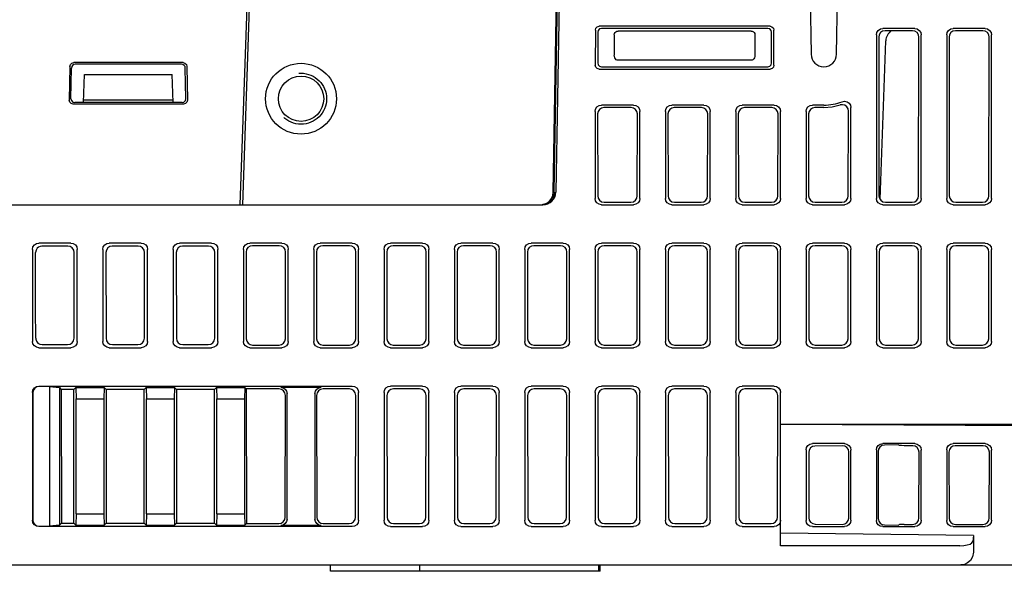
# Model space of a CAD drawing. Extents: x 63 to 816, y 33 to 569.
# Tile 21 of 24: x 639 to 716, y 478 to 522. Entities that reach past the tile are written whole.
import ezdxf

# ---------------------------------------------------------------- set-up
doc = ezdxf.new("R2010")
doc.units = 0
doc.header["$LTSCALE"] = 46.2
doc.linetypes.add('HIDDEN', pattern=[0.2, 0.1, -0.1])
doc.layers.add('ALL_FEATURES', color=7, linetype='CONTINUOUS')
doc.layers.add('DEFAULT_2', color=8, linetype='HIDDEN')

msp = doc.modelspace()

# ---------------------------------------------------------------- linework, layer by layer
at = {"layer": 'ALL_FEATURES', "color": 7, "linetype": 'CONTINUOUS'}
for p, q in [((655.865, 507.2), (656.927, 537.629)), ((656.065, 507.2), (657.127, 537.622)), ((680.349, 508.183), (680.724, 529.683)), ((680.432, 508.183), (680.755, 527.35)), ((700.425, 524), (700.513, 518.983)), ((702.512, 518.983), (702.6, 524)), ((680.808, 523), (680.549, 508.183)), ((683.645, 520.881), (683.641, 518.115)), ((683.825, 520.701), (683.825, 518.299)), ((697.306, 521.18), (683.944, 521.18)), ((697.127, 521), (684.123, 521)), ((695.825, 520.802), (685.425, 520.802)), ((697.425, 518.299), (697.425, 520.701)), ((697.609, 518.115), (697.605, 520.881)), ((708.627, 521), (706.123, 521)), ((708.447, 520.82), (706.303, 520.82)), ((714.127, 521), (711.623, 521)), ((713.947, 520.82), (711.803, 520.82)), ((685.125, 520.502), (685.125, 518.921)), ((696.125, 520.502), (696.125, 518.921)), ((705.625, 520.502), (705.625, 507.698)), ((705.806, 520.321), (705.825, 507.898)), ((705.926, 507.613), (706.36, 520.035)), ((708.925, 507.898), (708.944, 520.321)), ((709.125, 507.698), (709.125, 520.502)), ((711.125, 520.502), (711.125, 507.698)), ((711.306, 520.321), (711.325, 507.898)), ((714.425, 507.898), (714.444, 520.321)), ((714.625, 507.698), (714.625, 520.502)), ((651.404, 518.327), (642.846, 518.327)), ((695.832, 518.507), (685.418, 518.507)), ((642.548, 518.033), (642.505, 515.381)), ((642.63, 515.504), (642.672, 517.906)), ((651.278, 518.2), (642.972, 518.2)), ((651.62, 515.504), (651.578, 517.905)), ((651.702, 518.033), (651.745, 515.381)), ((683.94, 517.816), (697.31, 517.816)), ((684.124, 518), (697.126, 518)), ((643.618, 515.2), (643.695, 517.4)), ((643.695, 517.4), (650.555, 517.4)), ((650.632, 515.2), (650.555, 517.4)), ((651.321, 515.2), (642.929, 515.2)), ((650.625, 515.4), (643.625, 515.4)), ((651.446, 515.078), (642.804, 515.078)), ((683.625, 514.502), (683.625, 507.698)), ((686.627, 515), (684.123, 515)), ((686.438, 514.811), (684.312, 514.811)), ((687.125, 507.698), (687.125, 514.502)), ((689.125, 514.502), (689.125, 507.698)), ((692.127, 515), (689.623, 515)), ((691.938, 514.811), (689.812, 514.811)), ((692.625, 507.698), (692.625, 514.502)), ((694.625, 514.502), (694.625, 507.698)), ((697.627, 515), (695.123, 515)), ((697.438, 514.811), (695.312, 514.811)), ((698.125, 507.698), (698.125, 514.502)), ((700.125, 514.502), (700.125, 507.698)), ((701.512, 515), (700.623, 515)), ((701.512, 514.811), (700.812, 514.811)), ((703.425, 507.898), (703.436, 514.534)), ((703.625, 507.698), (703.625, 514.802)), ((683.815, 514.312), (683.825, 507.898)), ((686.925, 507.898), (686.935, 514.312)), ((689.315, 514.312), (689.325, 507.898)), ((692.425, 507.898), (692.435, 514.312)), ((694.815, 514.312), (694.825, 507.898)), ((697.925, 507.898), (697.935, 514.312)), ((700.315, 514.312), (700.325, 507.898)), ((705.825, 507.898), (705.863, 507.707)), ((636.908, 507.2), (679.549, 507.2)), ((679.348, 507.2), (679.605, 507.233)), ((679.605, 507.233), (679.844, 507.331)), ((684.123, 507.2), (686.627, 507.2)), ((684.323, 507.4), (686.427, 507.4)), ((689.623, 507.2), (692.127, 507.2)), ((689.823, 507.4), (691.927, 507.4)), ((695.123, 507.2), (697.627, 507.2)), ((695.323, 507.4), (697.427, 507.4)), ((700.623, 507.2), (703.127, 507.2)), ((700.823, 507.4), (702.927, 507.4)), ((706.123, 507.2), (708.627, 507.2)), ((706.323, 507.4), (708.427, 507.4)), ((711.623, 507.2), (714.127, 507.2)), ((711.823, 507.4), (713.927, 507.4)), ((639.625, 503.702), (639.625, 496.498)), ((642.627, 504.2), (640.123, 504.2)), ((642.388, 503.961), (640.362, 503.961)), ((643.125, 496.498), (643.125, 503.702)), ((645.125, 503.702), (645.125, 496.498)), ((648.127, 504.2), (645.623, 504.2)), ((647.888, 503.961), (645.862, 503.961)), ((648.625, 496.498), (648.625, 503.702)), ((650.625, 503.702), (650.625, 496.498)), ((653.627, 504.2), (651.123, 504.2)), ((653.388, 503.961), (651.362, 503.961)), ((654.125, 496.498), (654.125, 503.702)), ((656.125, 503.702), (656.125, 496.498)), ((659.127, 504.2), (656.623, 504.2)), ((658.921, 503.994), (656.829, 503.994)), ((659.625, 496.498), (659.625, 503.702)), ((661.625, 503.702), (661.625, 496.498)), ((664.627, 504.2), (662.123, 504.2)), ((664.421, 503.994), (662.329, 503.994)), ((665.125, 496.498), (665.125, 503.702)), ((667.125, 503.702), (667.125, 496.498)), ((670.127, 504.2), (667.623, 504.2)), ((669.921, 503.994), (667.829, 503.994)), ((670.625, 496.498), (670.625, 503.702)), ((672.625, 503.702), (672.625, 496.498)), ((675.627, 504.2), (673.123, 504.2)), ((675.421, 503.994), (673.329, 503.994)), ((676.125, 496.498), (676.125, 503.702)), ((678.125, 503.702), (678.125, 496.498)), ((681.127, 504.2), (678.623, 504.2)), ((680.921, 503.994), (678.829, 503.994)), ((681.625, 496.498), (681.625, 503.702)), ((683.625, 503.702), (683.625, 496.498)), ((686.627, 504.2), (684.123, 504.2)), ((686.421, 503.994), (684.329, 503.994)), ((687.125, 496.498), (687.125, 503.702)), ((689.125, 503.702), (689.125, 496.498)), ((692.127, 504.2), (689.623, 504.2)), ((691.921, 503.994), (689.829, 503.994)), ((692.625, 496.498), (692.625, 503.702)), ((694.625, 503.702), (694.625, 496.498)), ((697.627, 504.2), (695.123, 504.2)), ((697.421, 503.994), (695.329, 503.994)), ((698.125, 496.498), (698.125, 503.702)), ((700.125, 503.702), (700.125, 496.498)), ((703.127, 504.2), (700.623, 504.2)), ((702.921, 503.994), (700.829, 503.994)), ((703.625, 496.498), (703.625, 503.702)), ((705.625, 503.702), (705.625, 496.498)), ((708.627, 504.2), (706.123, 504.2)), ((708.421, 503.994), (706.329, 503.994)), ((709.125, 496.498), (709.125, 503.702)), ((711.125, 503.702), (711.125, 496.498)), ((714.127, 504.2), (711.623, 504.2)), ((713.921, 503.994), (711.829, 503.994)), ((714.625, 496.498), (714.625, 503.702)), ((642.875, 496.748), (642.885, 503.462)), ((645.365, 503.462), (645.375, 496.748)), ((648.375, 496.748), (648.385, 503.462)), ((650.865, 503.462), (650.875, 496.748)), ((653.875, 496.748), (653.885, 503.462)), ((656.331, 503.496), (656.342, 496.715)), ((659.408, 496.715), (659.419, 503.496)), ((661.831, 503.496), (661.842, 496.715)), ((664.908, 496.715), (664.919, 503.496)), ((667.331, 503.496), (667.342, 496.715)), ((670.408, 496.715), (670.419, 503.496)), ((672.831, 503.496), (672.842, 496.715)), ((675.908, 496.715), (675.919, 503.496)), ((678.331, 503.496), (678.342, 496.715)), ((681.408, 496.715), (681.419, 503.496)), ((683.831, 503.496), (683.842, 496.715)), ((686.908, 496.715), (686.919, 503.496)), ((689.331, 503.496), (689.342, 496.715)), ((692.408, 496.715), (692.419, 503.496)), ((694.831, 503.496), (694.842, 496.715)), ((697.908, 496.715), (697.919, 503.496)), ((700.331, 503.496), (700.342, 496.715)), ((703.408, 496.715), (703.419, 503.496)), ((705.831, 503.496), (705.842, 496.715)), ((708.908, 496.715), (708.919, 503.496)), ((711.331, 503.496), (711.342, 496.715)), ((714.408, 496.715), (714.419, 503.496)), ((639.88, 496.684), (639.933, 496.515)), ((639.933, 496.515), (640.044, 496.375)), ((640.123, 496), (642.627, 496)), ((640.374, 496.251), (642.376, 496.251)), ((645.623, 496), (648.127, 496)), ((645.874, 496.251), (647.876, 496.251)), ((651.123, 496), (653.627, 496)), ((651.374, 496.251), (653.376, 496.251)), ((656.623, 496), (659.127, 496)), ((656.841, 496.217), (658.909, 496.217)), ((662.123, 496), (664.627, 496)), ((662.341, 496.217), (664.409, 496.217)), ((667.623, 496), (670.127, 496)), ((667.841, 496.217), (669.909, 496.217)), ((673.123, 496), (675.627, 496)), ((673.149, 496.255), (673.341, 496.217)), ((673.341, 496.217), (675.409, 496.217)), ((678.623, 496), (681.127, 496)), ((678.841, 496.217), (680.909, 496.217)), ((684.123, 496), (686.627, 496)), ((684.341, 496.217), (686.409, 496.217)), ((689.623, 496), (692.127, 496)), ((689.841, 496.217), (691.909, 496.217)), ((695.123, 496), (697.627, 496)), ((695.341, 496.217), (697.409, 496.217)), ((700.623, 496), (703.127, 496)), ((700.841, 496.217), (702.909, 496.217)), ((706.123, 496), (708.627, 496)), ((706.341, 496.217), (708.409, 496.217)), ((711.623, 496), (714.127, 496)), ((711.841, 496.217), (713.909, 496.217)), ((640.123, 493), (664.627, 493)), ((640.951, 492.974), (640.149, 492.974)), ((640.951, 492.974), (641.738, 492.887)), ((640.951, 492.974), (640.951, 482.026)), ((641.738, 492.887), (641.881, 492.744)), ((641.738, 492.887), (641.738, 482.113)), ((643.014, 492.889), (642.869, 492.744)), ((643.014, 492.889), (645.236, 492.889)), ((643.014, 492.889), (643.038, 492)), ((645.236, 492.889), (645.212, 492)), ((645.236, 492.889), (645.381, 492.744)), ((648.514, 492.889), (648.369, 492.744)), ((648.514, 492.889), (650.736, 492.889)), ((648.514, 492.889), (648.538, 492)), ((650.736, 492.889), (650.712, 492)), ((650.736, 492.889), (650.881, 492.744)), ((654.014, 492.889), (653.869, 492.744)), ((654.014, 492.889), (656.236, 492.889)), ((654.014, 492.889), (654.038, 492)), ((656.236, 492.889), (656.212, 492)), ((656.236, 492.889), (656.348, 492.777)), ((659.039, 492.913), (662.211, 492.913)), ((670.127, 493), (667.623, 493)), ((675.627, 493), (673.123, 493)), ((681.127, 493), (678.623, 493)), ((686.627, 493), (684.123, 493)), ((692.127, 493), (689.623, 493)), ((697.627, 493), (695.123, 493)), ((639.625, 492.502), (639.625, 482.498)), ((639.651, 492.476), (639.651, 482.524)), ((642.869, 492.744), (641.881, 492.744)), ((641.881, 492.744), (641.897, 482.272)), ((642.853, 482.272), (642.869, 492.744)), ((648.369, 492.744), (645.381, 492.744)), ((645.381, 492.744), (645.397, 482.272)), ((648.353, 482.272), (648.369, 492.744)), ((653.869, 492.744), (650.881, 492.744)), ((650.881, 492.744), (650.897, 482.272)), ((653.853, 482.272), (653.869, 492.744)), ((658.904, 492.777), (656.348, 492.777)), ((656.348, 492.777), (656.364, 482.239)), ((659.387, 482.736), (659.402, 492.278)), ((659.538, 482.586), (659.538, 492.414)), ((661.712, 492.414), (661.712, 482.586)), ((661.848, 492.278), (661.863, 482.736)), ((664.404, 492.777), (662.346, 492.777)), ((664.887, 482.736), (664.902, 492.278)), ((665.125, 482.498), (665.125, 492.502)), ((667.125, 492.502), (667.125, 482.498)), ((667.348, 492.278), (667.363, 482.736)), ((669.904, 492.777), (667.846, 492.777)), ((670.387, 482.736), (670.402, 492.278)), ((670.625, 482.498), (670.625, 492.502)), ((672.625, 492.502), (672.625, 482.498)), ((672.848, 492.278), (672.863, 482.736)), ((675.404, 492.777), (673.346, 492.777)), ((675.887, 482.736), (675.902, 492.278)), ((676.125, 482.498), (676.125, 492.502)), ((678.125, 492.502), (678.125, 482.498)), ((678.348, 492.278), (678.363, 482.736)), ((680.904, 492.777), (678.846, 492.777)), ((681.387, 482.736), (681.402, 492.278)), ((681.625, 482.498), (681.625, 492.502)), ((683.625, 492.502), (683.625, 482.498)), ((683.848, 492.278), (683.863, 482.736)), ((686.404, 492.777), (684.346, 492.777)), ((686.887, 482.736), (686.902, 492.278)), ((687.125, 482.498), (687.125, 492.502)), ((689.125, 492.502), (689.125, 482.498)), ((689.348, 492.278), (689.363, 482.736)), ((691.904, 492.777), (689.846, 492.777)), ((692.387, 482.736), (692.402, 492.278)), ((692.625, 482.498), (692.625, 492.502)), ((694.625, 492.502), (694.625, 482.498)), ((694.848, 492.278), (694.863, 482.736)), ((697.404, 492.777), (695.346, 492.777)), ((697.887, 482.736), (697.902, 492.278)), ((698.125, 480.5), (698.125, 492.502)), ((643.038, 492), (645.212, 492)), ((643.038, 483), (643.038, 492)), ((645.212, 492), (645.212, 483)), ((648.538, 492), (650.712, 492)), ((648.538, 483), (648.538, 492)), ((650.712, 492), (650.712, 483)), ((654.038, 492), (656.212, 492)), ((654.038, 483), (654.038, 492)), ((656.212, 492), (656.212, 483)), ((777.837, 490), (698.125, 490)), ((763.125, 489.651), (698.125, 490)), ((703.127, 488.5), (700.623, 488.5)), ((702.965, 488.336), (700.819, 488.307)), ((708.627, 488.5), (706.123, 488.5)), ((707.375, 488.395), (706.245, 488.38)), ((707.375, 488.395), (707.375, 488.372)), ((708.463, 488.334), (707.799, 488.334)), ((714.127, 488.5), (711.623, 488.5)), ((713.963, 488.334), (711.791, 488.334)), ((700.125, 488.009), (700.125, 482.491)), ((700.328, 487.808), (700.336, 482.7)), ((703.461, 482.671), (703.469, 487.837)), ((703.625, 482.505), (703.625, 487.995)), ((705.625, 488.009), (705.625, 482.491)), ((705.754, 487.881), (705.762, 482.627)), ((708.953, 482.679), (708.961, 487.829)), ((709.125, 482.505), (709.125, 487.995)), ((711.125, 488.009), (711.125, 482.491)), ((711.294, 487.842), (711.302, 482.666)), ((714.453, 482.679), (714.461, 487.829)), ((714.625, 482.505), (714.625, 487.995)), ((643.038, 483), (643.014, 482.111)), ((643.038, 483), (645.212, 483)), ((645.212, 483), (645.236, 482.111)), ((648.538, 483), (648.514, 482.111)), ((648.538, 483), (650.712, 483)), ((650.712, 483), (650.736, 482.111)), ((654.038, 483), (654.014, 482.111)), ((654.038, 483), (656.212, 483)), ((656.212, 483), (656.236, 482.111)), ((640.149, 482.026), (640.951, 482.026)), ((641.738, 482.113), (640.951, 482.026)), ((641.738, 482.113), (641.897, 482.272)), ((641.897, 482.272), (642.853, 482.272)), ((643.014, 482.111), (642.853, 482.272)), ((643.014, 482.111), (645.236, 482.111)), ((645.236, 482.111), (645.397, 482.272)), ((645.397, 482.272), (648.353, 482.272)), ((648.514, 482.111), (648.353, 482.272)), ((648.514, 482.111), (650.736, 482.111)), ((650.736, 482.111), (650.897, 482.272)), ((650.897, 482.272), (653.853, 482.272)), ((654.014, 482.111), (653.853, 482.272)), ((654.014, 482.111), (656.236, 482.111)), ((656.236, 482.111), (656.364, 482.239)), ((656.364, 482.239), (658.888, 482.239)), ((662.211, 482.087), (659.039, 482.087)), ((662.362, 482.239), (664.388, 482.239)), ((667.862, 482.239), (669.888, 482.239)), ((673.362, 482.239), (675.388, 482.239)), ((678.862, 482.239), (680.888, 482.239)), ((684.362, 482.239), (686.388, 482.239)), ((689.862, 482.239), (691.888, 482.239)), ((695.362, 482.239), (697.388, 482.239)), ((700.828, 482.202), (702.955, 482.174)), ((706.254, 482.129), (707.375, 482.114)), ((707.375, 482.114), (707.375, 482.138)), ((707.799, 482.175), (708.454, 482.175)), ((711.801, 482.175), (713.954, 482.175)), ((664.627, 482), (640.123, 482)), ((667.623, 482), (670.127, 482)), ((673.123, 482), (675.627, 482)), ((678.623, 482), (681.127, 482)), ((684.123, 482), (686.627, 482)), ((689.623, 482), (692.127, 482)), ((695.123, 482), (697.627, 482)), ((713.206, 481.299), (698.125, 481.5)), ((700.623, 482), (703.127, 482)), ((706.123, 482), (708.627, 482)), ((711.623, 482), (714.127, 482)), ((713.206, 481.299), (713.159, 480.834)), ((713.206, 481.299), (713.206, 480)), ((712.159, 480.5), (698.125, 480.5)), ((612.615, 479), (778.125, 479)), ((662.925, 478.5), (662.925, 479)), ((669.925, 478.5), (669.925, 479)), ((683.925, 478.5), (683.925, 479)), ((684.025, 478.5), (684.025, 479)), ((684.025, 478.5), (662.925, 478.5))]:
    msp.add_line(p, q, dxfattribs=at)
for points in [[(683.645, 520.881), (683.685, 521.031), (683.795, 521.14), (683.944, 521.18)], [(684.123, 521), (683.974, 520.96), (683.865, 520.851), (683.825, 520.701)], [(685.125, 520.502), (685.14, 520.595), (685.182, 520.678), (685.249, 520.745), (685.332, 520.787), (685.425, 520.802)], [(695.825, 520.802), (695.918, 520.787), (696.001, 520.745), (696.068, 520.678), (696.11, 520.595), (696.125, 520.502)], [(697.425, 520.701), (697.385, 520.851), (697.276, 520.96), (697.127, 521)], [(697.306, 521.18), (697.455, 521.14), (697.565, 521.031), (697.605, 520.881)], [(705.625, 520.502), (705.663, 520.693), (705.771, 520.854), (705.932, 520.962), (706.123, 521)], [(706.303, 520.82), (706.112, 520.782), (705.951, 520.674), (705.843, 520.513), (705.806, 520.321)], [(708.944, 520.321), (708.907, 520.513), (708.799, 520.674), (708.638, 520.782), (708.447, 520.82)], [(708.627, 521), (708.818, 520.962), (708.979, 520.854), (709.087, 520.693), (709.125, 520.502)], [(711.125, 520.502), (711.163, 520.693), (711.271, 520.854), (711.432, 520.962), (711.623, 521)], [(711.803, 520.82), (711.612, 520.782), (711.451, 520.674), (711.343, 520.513), (711.306, 520.321)], [(714.444, 520.321), (714.407, 520.513), (714.299, 520.674), (714.138, 520.782), (713.947, 520.82)], [(714.127, 521), (714.318, 520.962), (714.479, 520.854), (714.587, 520.693), (714.625, 520.502)], [(642.548, 518.033), (642.589, 518.181), (642.698, 518.288), (642.846, 518.327)], [(651.404, 518.327), (651.552, 518.288), (651.661, 518.181), (651.702, 518.033)], [(683.825, 518.299), (683.865, 518.149), (683.974, 518.04), (684.124, 518)], [(685.418, 518.507), (685.347, 518.519), (685.279, 518.556), (685.218, 518.617), (685.17, 518.7), (685.137, 518.803), (685.125, 518.921)], [(696.125, 518.921), (696.113, 518.803), (696.08, 518.7), (696.032, 518.617), (695.971, 518.556), (695.903, 518.519), (695.832, 518.507)], [(697.126, 518), (697.276, 518.04), (697.385, 518.149), (697.425, 518.299)], [(683.94, 517.816), (683.79, 517.856), (683.681, 517.965), (683.641, 518.115)], [(697.609, 518.115), (697.569, 517.965), (697.46, 517.856), (697.31, 517.816)], [(642.804, 515.078), (642.653, 515.118), (642.544, 515.229), (642.505, 515.381)], [(642.63, 515.504), (642.669, 515.352), (642.778, 515.241), (642.929, 515.2)], [(651.321, 515.2), (651.472, 515.241), (651.581, 515.352), (651.62, 515.504)], [(651.745, 515.381), (651.706, 515.229), (651.597, 515.118), (651.446, 515.078)], [(702.948, 515.267), (703.136, 515.3), (703.325, 515.26), (703.481, 515.153), (703.589, 514.989), (703.625, 514.802)], [(683.625, 514.502), (683.663, 514.693), (683.771, 514.854), (683.932, 514.962), (684.123, 515)], [(684.312, 514.811), (684.121, 514.773), (683.96, 514.665), (683.852, 514.504), (683.815, 514.312)], [(686.935, 514.312), (686.898, 514.504), (686.79, 514.665), (686.629, 514.773), (686.438, 514.811)], [(686.627, 515), (686.818, 514.962), (686.979, 514.854), (687.087, 514.693), (687.125, 514.502)], [(689.125, 514.502), (689.163, 514.693), (689.271, 514.854), (689.432, 514.962), (689.623, 515)], [(689.812, 514.811), (689.621, 514.773), (689.46, 514.665), (689.352, 514.504), (689.315, 514.312)], [(692.435, 514.312), (692.398, 514.504), (692.29, 514.665), (692.129, 514.773), (691.938, 514.811)], [(692.127, 515), (692.318, 514.962), (692.479, 514.854), (692.587, 514.693), (692.625, 514.502)], [(694.625, 514.502), (694.663, 514.693), (694.771, 514.854), (694.932, 514.962), (695.123, 515)], [(695.312, 514.811), (695.121, 514.773), (694.96, 514.665), (694.852, 514.504), (694.815, 514.312)], [(697.935, 514.312), (697.898, 514.504), (697.79, 514.665), (697.629, 514.773), (697.438, 514.811)], [(697.627, 515), (697.818, 514.962), (697.979, 514.854), (698.087, 514.693), (698.125, 514.502)], [(700.125, 514.502), (700.163, 514.693), (700.271, 514.854), (700.432, 514.962), (700.623, 515)], [(700.812, 514.811), (700.621, 514.773), (700.46, 514.665), (700.352, 514.504), (700.315, 514.312)], [(701.512, 514.811), (702.157, 514.861), (702.787, 515.01)], [(703.436, 514.534), (703.402, 514.717), (703.301, 514.877), (703.153, 514.985), (702.97, 515.033), (702.787, 515.01)], [(679.844, 507.331), (680.05, 507.487), (680.209, 507.69), (680.311, 507.927), (680.349, 508.183)], [(680.432, 508.183), (680.394, 507.927), (680.292, 507.69), (680.133, 507.487), (679.927, 507.331)], [(684.123, 507.2), (683.932, 507.238), (683.771, 507.346), (683.663, 507.507), (683.625, 507.698)], [(683.825, 507.898), (683.863, 507.707), (683.971, 507.546), (684.132, 507.438), (684.323, 507.4)], [(686.427, 507.4), (686.618, 507.438), (686.779, 507.546), (686.887, 507.707), (686.925, 507.898)], [(687.125, 507.698), (687.087, 507.507), (686.979, 507.346), (686.818, 507.238), (686.627, 507.2)], [(689.623, 507.2), (689.432, 507.238), (689.271, 507.346), (689.163, 507.507), (689.125, 507.698)], [(689.325, 507.898), (689.363, 507.707), (689.471, 507.546), (689.632, 507.438), (689.823, 507.4)], [(691.927, 507.4), (692.118, 507.438), (692.279, 507.546), (692.387, 507.707), (692.425, 507.898)], [(692.625, 507.698), (692.587, 507.507), (692.479, 507.346), (692.318, 507.238), (692.127, 507.2)], [(695.123, 507.2), (694.932, 507.238), (694.771, 507.346), (694.663, 507.507), (694.625, 507.698)], [(694.825, 507.898), (694.863, 507.707), (694.971, 507.546), (695.132, 507.438), (695.323, 507.4)], [(697.427, 507.4), (697.618, 507.438), (697.779, 507.546), (697.887, 507.707), (697.925, 507.898)], [(698.125, 507.698), (698.087, 507.507), (697.979, 507.346), (697.818, 507.238), (697.627, 507.2)], [(700.623, 507.2), (700.432, 507.238), (700.271, 507.346), (700.163, 507.507), (700.125, 507.698)], [(700.325, 507.898), (700.363, 507.707), (700.471, 507.546), (700.632, 507.438), (700.823, 507.4)], [(702.927, 507.4), (703.118, 507.438), (703.279, 507.546), (703.387, 507.707), (703.425, 507.898)], [(703.625, 507.698), (703.587, 507.507), (703.479, 507.346), (703.318, 507.238), (703.127, 507.2)], [(706.123, 507.2), (705.932, 507.238), (705.771, 507.346), (705.663, 507.507), (705.625, 507.698)], [(705.863, 507.707), (705.971, 507.546), (706.132, 507.438), (706.323, 507.4)], [(708.427, 507.4), (708.618, 507.438), (708.779, 507.546), (708.887, 507.707), (708.925, 507.898)], [(709.125, 507.698), (709.087, 507.507), (708.979, 507.346), (708.818, 507.238), (708.627, 507.2)], [(711.623, 507.2), (711.432, 507.238), (711.271, 507.346), (711.163, 507.507), (711.125, 507.698)], [(711.325, 507.898), (711.363, 507.707), (711.471, 507.546), (711.632, 507.438), (711.823, 507.4)], [(713.927, 507.4), (714.118, 507.438), (714.279, 507.546), (714.387, 507.707), (714.425, 507.898)], [(714.625, 507.698), (714.587, 507.507), (714.479, 507.346), (714.318, 507.238), (714.127, 507.2)], [(679.927, 507.331), (679.688, 507.233), (679.547, 507.215)], [(639.625, 503.702), (639.663, 503.893), (639.771, 504.054), (639.932, 504.162), (640.123, 504.2)], [(640.004, 503.809), (639.902, 503.653), (639.864, 503.463)], [(640.362, 503.961), (640.229, 503.943), (640.108, 503.891), (640.004, 503.809)], [(642.885, 503.462), (642.847, 503.653), (642.74, 503.815), (642.579, 503.923), (642.388, 503.961)], [(642.627, 504.2), (642.818, 504.162), (642.979, 504.054), (643.087, 503.893), (643.125, 503.702)], [(645.125, 503.702), (645.163, 503.893), (645.271, 504.054), (645.432, 504.162), (645.623, 504.2)], [(645.862, 503.961), (645.671, 503.923), (645.51, 503.815), (645.403, 503.653), (645.365, 503.462)], [(648.385, 503.462), (648.347, 503.653), (648.24, 503.815), (648.079, 503.923), (647.888, 503.961)], [(648.127, 504.2), (648.318, 504.162), (648.479, 504.054), (648.587, 503.893), (648.625, 503.702)], [(650.625, 503.702), (650.663, 503.893), (650.771, 504.054), (650.932, 504.162), (651.123, 504.2)], [(651.362, 503.961), (651.171, 503.923), (651.01, 503.815), (650.903, 503.653), (650.865, 503.462)], [(653.885, 503.462), (653.847, 503.653), (653.74, 503.815), (653.579, 503.923), (653.388, 503.961)], [(653.627, 504.2), (653.818, 504.162), (653.979, 504.054), (654.087, 503.893), (654.125, 503.702)], [(656.125, 503.702), (656.163, 503.893), (656.271, 504.054), (656.432, 504.162), (656.623, 504.2)], [(656.829, 503.994), (656.638, 503.957), (656.477, 503.849), (656.369, 503.687), (656.331, 503.496)], [(659.419, 503.496), (659.381, 503.687), (659.273, 503.849), (659.112, 503.957), (658.921, 503.994)], [(659.127, 504.2), (659.318, 504.162), (659.479, 504.054), (659.587, 503.893), (659.625, 503.702)], [(661.625, 503.702), (661.663, 503.893), (661.771, 504.054), (661.932, 504.162), (662.123, 504.2)], [(662.329, 503.994), (662.138, 503.957), (661.977, 503.849), (661.869, 503.687), (661.831, 503.496)], [(664.919, 503.496), (664.881, 503.687), (664.773, 503.849), (664.612, 503.957), (664.421, 503.994)], [(664.627, 504.2), (664.818, 504.162), (664.979, 504.054), (665.087, 503.893), (665.125, 503.702)], [(667.125, 503.702), (667.163, 503.893), (667.271, 504.054), (667.432, 504.162), (667.623, 504.2)], [(667.829, 503.994), (667.638, 503.957), (667.477, 503.849), (667.369, 503.687), (667.331, 503.496)], [(670.419, 503.496), (670.381, 503.687), (670.273, 503.849), (670.112, 503.957), (669.921, 503.994)], [(670.127, 504.2), (670.318, 504.162), (670.479, 504.054), (670.587, 503.893), (670.625, 503.702)], [(672.625, 503.702), (672.663, 503.893), (672.771, 504.054), (672.932, 504.162), (673.123, 504.2)], [(673.329, 503.994), (673.138, 503.957), (672.977, 503.849), (672.869, 503.687), (672.831, 503.496)], [(675.919, 503.496), (675.881, 503.687), (675.773, 503.849), (675.612, 503.957), (675.421, 503.994)], [(675.627, 504.2), (675.818, 504.162), (675.979, 504.054), (676.087, 503.893), (676.125, 503.702)], [(678.125, 503.702), (678.163, 503.893), (678.271, 504.054), (678.432, 504.162), (678.623, 504.2)], [(678.829, 503.994), (678.638, 503.957), (678.477, 503.849), (678.369, 503.687), (678.331, 503.496)], [(681.419, 503.496), (681.381, 503.687), (681.273, 503.849), (681.112, 503.957), (680.921, 503.994)], [(681.127, 504.2), (681.318, 504.162), (681.479, 504.054), (681.587, 503.893), (681.625, 503.702)], [(683.625, 503.702), (683.663, 503.893), (683.771, 504.054), (683.932, 504.162), (684.123, 504.2)], [(684.329, 503.994), (684.138, 503.957), (683.977, 503.849), (683.869, 503.687), (683.831, 503.496)], [(686.919, 503.496), (686.881, 503.687), (686.773, 503.849), (686.612, 503.957), (686.421, 503.994)], [(686.627, 504.2), (686.818, 504.162), (686.979, 504.054), (687.087, 503.893), (687.125, 503.702)], [(689.125, 503.702), (689.163, 503.893), (689.271, 504.054), (689.432, 504.162), (689.623, 504.2)], [(689.829, 503.994), (689.638, 503.957), (689.477, 503.849), (689.369, 503.687), (689.331, 503.496)], [(692.419, 503.496), (692.381, 503.687), (692.273, 503.849), (692.112, 503.957), (691.921, 503.994)], [(692.127, 504.2), (692.318, 504.162), (692.479, 504.054), (692.587, 503.893), (692.625, 503.702)], [(694.625, 503.702), (694.663, 503.893), (694.771, 504.054), (694.932, 504.162), (695.123, 504.2)], [(695.329, 503.994), (695.138, 503.957), (694.977, 503.849), (694.869, 503.687), (694.831, 503.496)], [(697.919, 503.496), (697.881, 503.687), (697.773, 503.849), (697.612, 503.957), (697.421, 503.994)], [(697.627, 504.2), (697.818, 504.162), (697.979, 504.054), (698.087, 503.893), (698.125, 503.702)], [(700.125, 503.702), (700.163, 503.893), (700.271, 504.054), (700.432, 504.162), (700.623, 504.2)], [(700.829, 503.994), (700.638, 503.957), (700.477, 503.849), (700.369, 503.687), (700.331, 503.496)], [(703.419, 503.496), (703.381, 503.687), (703.273, 503.849), (703.112, 503.957), (702.921, 503.994)], [(703.127, 504.2), (703.318, 504.162), (703.479, 504.054), (703.587, 503.893), (703.625, 503.702)], [(705.625, 503.702), (705.663, 503.893), (705.771, 504.054), (705.932, 504.162), (706.123, 504.2)], [(706.329, 503.994), (706.138, 503.957), (705.977, 503.849), (705.869, 503.687), (705.831, 503.496)], [(708.919, 503.496), (708.881, 503.687), (708.773, 503.849), (708.612, 503.957), (708.421, 503.994)], [(708.627, 504.2), (708.818, 504.162), (708.979, 504.054), (709.087, 503.893), (709.125, 503.702)], [(711.125, 503.702), (711.163, 503.893), (711.271, 504.054), (711.432, 504.162), (711.623, 504.2)], [(711.829, 503.994), (711.638, 503.957), (711.477, 503.849), (711.369, 503.687), (711.331, 503.496)], [(714.419, 503.496), (714.381, 503.687), (714.273, 503.849), (714.112, 503.957), (713.921, 503.994)], [(714.127, 504.2), (714.318, 504.162), (714.479, 504.054), (714.587, 503.893), (714.625, 503.702)], [(639.875, 496.748), (639.872, 499), (639.864, 503.463)], [(639.875, 496.748), (639.876, 496.716), (639.88, 496.684)], [(642.376, 496.251), (642.567, 496.289), (642.729, 496.397), (642.837, 496.558), (642.875, 496.748)], [(645.375, 496.748), (645.413, 496.558), (645.521, 496.397), (645.683, 496.289), (645.874, 496.251)], [(647.876, 496.251), (648.067, 496.289), (648.229, 496.397), (648.337, 496.558), (648.375, 496.748)], [(650.875, 496.748), (650.913, 496.558), (651.021, 496.397), (651.183, 496.289), (651.374, 496.251)], [(653.376, 496.251), (653.567, 496.289), (653.729, 496.397), (653.837, 496.558), (653.875, 496.748)], [(656.342, 496.715), (656.38, 496.524), (656.488, 496.363), (656.649, 496.255), (656.841, 496.217)], [(658.909, 496.217), (659.101, 496.255), (659.262, 496.363), (659.37, 496.524), (659.408, 496.715)], [(661.842, 496.715), (661.88, 496.524), (661.988, 496.363), (662.149, 496.255), (662.341, 496.217)], [(664.409, 496.217), (664.601, 496.255), (664.762, 496.363), (664.87, 496.524), (664.908, 496.715)], [(667.342, 496.715), (667.38, 496.524), (667.488, 496.363), (667.649, 496.255), (667.841, 496.217)], [(669.909, 496.217), (670.101, 496.255), (670.262, 496.363), (670.37, 496.524), (670.408, 496.715)], [(672.842, 496.715), (672.88, 496.524), (672.988, 496.363), (673.149, 496.255)], [(675.409, 496.217), (675.601, 496.255), (675.762, 496.363), (675.87, 496.524), (675.908, 496.715)], [(678.342, 496.715), (678.38, 496.524), (678.488, 496.363), (678.649, 496.255), (678.841, 496.217)], [(680.909, 496.217), (681.101, 496.255), (681.262, 496.363), (681.37, 496.524), (681.408, 496.715)], [(683.842, 496.715), (683.88, 496.524), (683.988, 496.363), (684.149, 496.255), (684.341, 496.217)], [(686.409, 496.217), (686.601, 496.255), (686.762, 496.363), (686.87, 496.524), (686.908, 496.715)], [(689.342, 496.715), (689.38, 496.524), (689.488, 496.363), (689.649, 496.255), (689.841, 496.217)], [(691.909, 496.217), (692.101, 496.255), (692.262, 496.363), (692.37, 496.524), (692.408, 496.715)], [(694.842, 496.715), (694.88, 496.524), (694.988, 496.363), (695.149, 496.255), (695.341, 496.217)], [(697.409, 496.217), (697.601, 496.255), (697.762, 496.363), (697.87, 496.524), (697.908, 496.715)], [(700.342, 496.715), (700.38, 496.524), (700.488, 496.363), (700.649, 496.255), (700.841, 496.217)], [(702.909, 496.217), (703.101, 496.255), (703.262, 496.363), (703.37, 496.524), (703.408, 496.715)], [(705.842, 496.715), (705.88, 496.524), (705.988, 496.363), (706.149, 496.255), (706.341, 496.217)], [(708.409, 496.217), (708.601, 496.255), (708.762, 496.363), (708.87, 496.524), (708.908, 496.715)], [(711.342, 496.715), (711.38, 496.524), (711.488, 496.363), (711.649, 496.255), (711.841, 496.217)], [(713.909, 496.217), (714.101, 496.255), (714.262, 496.363), (714.37, 496.524), (714.408, 496.715)], [(640.123, 496), (639.932, 496.038), (639.771, 496.146), (639.663, 496.307), (639.625, 496.498)], [(640.044, 496.375), (640.197, 496.283), (640.374, 496.251)], [(643.125, 496.498), (643.087, 496.307), (642.979, 496.146), (642.818, 496.038), (642.627, 496)], [(645.623, 496), (645.432, 496.038), (645.271, 496.146), (645.163, 496.307), (645.125, 496.498)], [(648.625, 496.498), (648.587, 496.307), (648.479, 496.146), (648.318, 496.038), (648.127, 496)], [(651.123, 496), (650.932, 496.038), (650.771, 496.146), (650.663, 496.307), (650.625, 496.498)], [(654.125, 496.498), (654.087, 496.307), (653.979, 496.146), (653.818, 496.038), (653.627, 496)], [(656.623, 496), (656.432, 496.038), (656.271, 496.146), (656.163, 496.307), (656.125, 496.498)], [(659.625, 496.498), (659.587, 496.307), (659.479, 496.146), (659.318, 496.038), (659.127, 496)], [(662.123, 496), (661.932, 496.038), (661.771, 496.146), (661.663, 496.307), (661.625, 496.498)], [(665.125, 496.498), (665.087, 496.307), (664.979, 496.146), (664.818, 496.038), (664.627, 496)], [(667.623, 496), (667.432, 496.038), (667.271, 496.146), (667.163, 496.307), (667.125, 496.498)], [(670.625, 496.498), (670.587, 496.307), (670.479, 496.146), (670.318, 496.038), (670.127, 496)], [(673.123, 496), (672.932, 496.038), (672.771, 496.146), (672.663, 496.307), (672.625, 496.498)], [(676.125, 496.498), (676.087, 496.307), (675.979, 496.146), (675.818, 496.038), (675.627, 496)], [(678.623, 496), (678.432, 496.038), (678.271, 496.146), (678.163, 496.307), (678.125, 496.498)], [(681.625, 496.498), (681.587, 496.307), (681.479, 496.146), (681.318, 496.038), (681.127, 496)], [(684.123, 496), (683.932, 496.038), (683.771, 496.146), (683.663, 496.307), (683.625, 496.498)], [(687.125, 496.498), (687.087, 496.307), (686.979, 496.146), (686.818, 496.038), (686.627, 496)], [(689.623, 496), (689.432, 496.038), (689.271, 496.146), (689.163, 496.307), (689.125, 496.498)], [(692.625, 496.498), (692.587, 496.307), (692.479, 496.146), (692.318, 496.038), (692.127, 496)], [(695.123, 496), (694.932, 496.038), (694.771, 496.146), (694.663, 496.307), (694.625, 496.498)], [(698.125, 496.498), (698.087, 496.307), (697.979, 496.146), (697.818, 496.038), (697.627, 496)], [(700.623, 496), (700.432, 496.038), (700.271, 496.146), (700.163, 496.307), (700.125, 496.498)], [(703.625, 496.498), (703.587, 496.307), (703.479, 496.146), (703.318, 496.038), (703.127, 496)], [(706.123, 496), (705.932, 496.038), (705.771, 496.146), (705.663, 496.307), (705.625, 496.498)], [(709.125, 496.498), (709.087, 496.307), (708.979, 496.146), (708.818, 496.038), (708.627, 496)], [(711.623, 496), (711.432, 496.038), (711.271, 496.146), (711.163, 496.307), (711.125, 496.498)], [(714.625, 496.498), (714.587, 496.307), (714.479, 496.146), (714.318, 496.038), (714.127, 496)], [(639.625, 492.502), (639.663, 492.693), (639.771, 492.854), (639.932, 492.962), (640.123, 493)], [(640.149, 492.974), (639.958, 492.936), (639.797, 492.828), (639.689, 492.667), (639.651, 492.476)], [(659.039, 492.913), (659.231, 492.875), (659.392, 492.767), (659.5, 492.606), (659.538, 492.414)], [(661.712, 492.414), (661.75, 492.606), (661.858, 492.767), (662.019, 492.875), (662.211, 492.913)], [(664.627, 493), (664.818, 492.962), (664.979, 492.854), (665.087, 492.693), (665.125, 492.502)], [(667.125, 492.502), (667.163, 492.693), (667.271, 492.854), (667.432, 492.962), (667.623, 493)], [(670.127, 493), (670.318, 492.962), (670.479, 492.854), (670.587, 492.693), (670.625, 492.502)], [(672.625, 492.502), (672.663, 492.693), (672.771, 492.854), (672.932, 492.962), (673.123, 493)], [(675.627, 493), (675.818, 492.962), (675.979, 492.854), (676.087, 492.693), (676.125, 492.502)], [(678.125, 492.502), (678.163, 492.693), (678.271, 492.854), (678.432, 492.962), (678.623, 493)], [(681.127, 493), (681.318, 492.962), (681.479, 492.854), (681.587, 492.693), (681.625, 492.502)], [(683.625, 492.502), (683.663, 492.693), (683.771, 492.854), (683.932, 492.962), (684.123, 493)], [(686.627, 493), (686.818, 492.962), (686.979, 492.854), (687.087, 492.693), (687.125, 492.502)], [(689.125, 492.502), (689.163, 492.693), (689.271, 492.854), (689.432, 492.962), (689.623, 493)], [(692.127, 493), (692.318, 492.962), (692.479, 492.854), (692.587, 492.693), (692.625, 492.502)], [(694.625, 492.502), (694.663, 492.693), (694.771, 492.854), (694.932, 492.962), (695.123, 493)], [(697.627, 493), (697.818, 492.962), (697.979, 492.854), (698.087, 492.693), (698.125, 492.502)], [(659.402, 492.278), (659.364, 492.47), (659.256, 492.632), (659.095, 492.739), (658.904, 492.777)], [(662.346, 492.777), (662.155, 492.739), (661.994, 492.632), (661.886, 492.47), (661.848, 492.278)], [(664.902, 492.278), (664.864, 492.47), (664.756, 492.632), (664.595, 492.739), (664.404, 492.777)], [(667.846, 492.777), (667.655, 492.739), (667.494, 492.632), (667.386, 492.47), (667.348, 492.278)], [(670.402, 492.278), (670.364, 492.47), (670.256, 492.632), (670.095, 492.739), (669.904, 492.777)], [(673.346, 492.777), (673.155, 492.739), (672.994, 492.632), (672.886, 492.47), (672.848, 492.278)], [(675.902, 492.278), (675.864, 492.47), (675.756, 492.632), (675.595, 492.739), (675.404, 492.777)], [(678.846, 492.777), (678.655, 492.739), (678.494, 492.632), (678.386, 492.47), (678.348, 492.278)], [(681.402, 492.278), (681.364, 492.47), (681.256, 492.632), (681.095, 492.739), (680.904, 492.777)], [(684.346, 492.777), (684.155, 492.739), (683.994, 492.632), (683.886, 492.47), (683.848, 492.278)], [(686.902, 492.278), (686.864, 492.47), (686.756, 492.632), (686.595, 492.739), (686.404, 492.777)], [(689.846, 492.777), (689.655, 492.739), (689.494, 492.632), (689.386, 492.47), (689.348, 492.278)], [(692.402, 492.278), (692.364, 492.47), (692.256, 492.632), (692.095, 492.739), (691.904, 492.777)], [(695.346, 492.777), (695.155, 492.739), (694.994, 492.632), (694.886, 492.47), (694.848, 492.278)], [(697.902, 492.278), (697.864, 492.47), (697.756, 492.632), (697.595, 492.739), (697.404, 492.777)], [(700.125, 488.009), (700.162, 488.196), (700.268, 488.354), (700.429, 488.462), (700.623, 488.5)], [(700.819, 488.307), (700.63, 488.267), (700.471, 488.159), (700.365, 487.998), (700.328, 487.808)], [(703.469, 487.837), (703.43, 488.03), (703.321, 488.192), (703.158, 488.3), (702.965, 488.336)], [(703.127, 488.5), (703.317, 488.462), (703.479, 488.352), (703.587, 488.188), (703.625, 487.995)], [(705.625, 488.009), (705.662, 488.196), (705.768, 488.354), (705.929, 488.462), (706.123, 488.5)], [(706.245, 488.38), (706.056, 488.34), (705.897, 488.232), (705.791, 488.071), (705.754, 487.881)], [(707.799, 488.334), (707.583, 488.339), (707.43, 488.353), (707.375, 488.372)], [(708.961, 487.829), (708.923, 488.022), (708.815, 488.186), (708.653, 488.296), (708.463, 488.334)], [(708.627, 488.5), (708.817, 488.462), (708.979, 488.352), (709.087, 488.188), (709.125, 487.995)], [(711.125, 488.009), (711.162, 488.196), (711.268, 488.354), (711.429, 488.462), (711.623, 488.5)], [(711.791, 488.334), (711.597, 488.296), (711.436, 488.188), (711.331, 488.03), (711.294, 487.842)], [(714.461, 487.829), (714.423, 488.022), (714.315, 488.186), (714.153, 488.296), (713.963, 488.334)], [(714.127, 488.5), (714.317, 488.462), (714.479, 488.352), (714.587, 488.188), (714.625, 487.995)], [(640.123, 482), (639.932, 482.038), (639.771, 482.146), (639.663, 482.307), (639.625, 482.498)], [(639.651, 482.524), (639.689, 482.333), (639.797, 482.172), (639.958, 482.064), (640.149, 482.026)], [(658.888, 482.239), (659.079, 482.277), (659.241, 482.384), (659.349, 482.545), (659.387, 482.736)], [(659.538, 482.586), (659.5, 482.394), (659.392, 482.233), (659.231, 482.125), (659.039, 482.087)], [(662.211, 482.087), (662.019, 482.125), (661.858, 482.233), (661.75, 482.394), (661.712, 482.586)], [(661.863, 482.736), (661.901, 482.545), (662.009, 482.384), (662.171, 482.277), (662.362, 482.239)], [(664.388, 482.239), (664.579, 482.277), (664.741, 482.384), (664.849, 482.545), (664.887, 482.736)], [(665.125, 482.498), (665.087, 482.307), (664.979, 482.146), (664.818, 482.038), (664.627, 482)], [(667.623, 482), (667.432, 482.038), (667.271, 482.146), (667.163, 482.307), (667.125, 482.498)], [(667.363, 482.736), (667.401, 482.545), (667.509, 482.384), (667.671, 482.277), (667.862, 482.239)], [(669.888, 482.239), (670.079, 482.277), (670.241, 482.384), (670.349, 482.545), (670.387, 482.736)], [(670.625, 482.498), (670.587, 482.307), (670.479, 482.146), (670.318, 482.038), (670.127, 482)], [(673.123, 482), (672.932, 482.038), (672.771, 482.146), (672.663, 482.307), (672.625, 482.498)], [(672.863, 482.736), (672.901, 482.545), (673.009, 482.384), (673.171, 482.277), (673.362, 482.239)], [(675.388, 482.239), (675.579, 482.277), (675.741, 482.384), (675.849, 482.545), (675.887, 482.736)], [(676.125, 482.498), (676.087, 482.307), (675.979, 482.146), (675.818, 482.038), (675.627, 482)], [(678.623, 482), (678.432, 482.038), (678.271, 482.146), (678.163, 482.307), (678.125, 482.498)], [(678.363, 482.736), (678.401, 482.545), (678.509, 482.384), (678.671, 482.277), (678.862, 482.239)], [(680.888, 482.239), (681.079, 482.277), (681.241, 482.384), (681.349, 482.545), (681.387, 482.736)], [(681.625, 482.498), (681.587, 482.307), (681.479, 482.146), (681.318, 482.038), (681.127, 482)], [(684.123, 482), (683.932, 482.038), (683.771, 482.146), (683.663, 482.307), (683.625, 482.498)], [(683.863, 482.736), (683.901, 482.545), (684.009, 482.384), (684.171, 482.277), (684.362, 482.239)], [(686.388, 482.239), (686.579, 482.277), (686.741, 482.384), (686.849, 482.545), (686.887, 482.736)], [(687.125, 482.498), (687.087, 482.307), (686.979, 482.146), (686.818, 482.038), (686.627, 482)], [(689.623, 482), (689.432, 482.038), (689.271, 482.146), (689.163, 482.307), (689.125, 482.498)], [(689.363, 482.736), (689.401, 482.545), (689.509, 482.384), (689.671, 482.277), (689.862, 482.239)], [(691.888, 482.239), (692.079, 482.277), (692.241, 482.384), (692.349, 482.545), (692.387, 482.736)], [(692.625, 482.498), (692.587, 482.307), (692.479, 482.146), (692.318, 482.038), (692.127, 482)], [(695.123, 482), (694.932, 482.038), (694.771, 482.146), (694.663, 482.307), (694.625, 482.498)], [(694.863, 482.736), (694.901, 482.545), (695.009, 482.384), (695.171, 482.277), (695.362, 482.239)], [(697.388, 482.239), (697.579, 482.277), (697.741, 482.384), (697.849, 482.545), (697.887, 482.736)], [(698.125, 482.498), (698.087, 482.307), (697.979, 482.146), (697.818, 482.038), (697.627, 482)], [(700.623, 482), (700.429, 482.038), (700.268, 482.146), (700.162, 482.304), (700.125, 482.491)], [(700.336, 482.7), (700.374, 482.511), (700.48, 482.35), (700.639, 482.242), (700.828, 482.202)], [(702.955, 482.174), (703.149, 482.21), (703.313, 482.317), (703.422, 482.479), (703.461, 482.671)], [(703.625, 482.505), (703.587, 482.312), (703.479, 482.148), (703.317, 482.038), (703.127, 482)], [(706.123, 482), (705.929, 482.038), (705.768, 482.146), (705.662, 482.304), (705.625, 482.491)], [(705.762, 482.627), (705.8, 482.438), (705.906, 482.277), (706.065, 482.169), (706.254, 482.129)], [(707.799, 482.175), (707.582, 482.17), (707.43, 482.157), (707.375, 482.138)], [(708.454, 482.175), (708.644, 482.214), (708.806, 482.323), (708.915, 482.487), (708.953, 482.679)], [(709.125, 482.505), (709.087, 482.312), (708.979, 482.148), (708.817, 482.038), (708.627, 482)], [(711.623, 482), (711.429, 482.038), (711.268, 482.146), (711.162, 482.304), (711.125, 482.491)], [(711.302, 482.666), (711.339, 482.479), (711.445, 482.321), (711.606, 482.214), (711.801, 482.175)], [(713.954, 482.175), (714.144, 482.214), (714.306, 482.323), (714.415, 482.487), (714.453, 482.679)], [(714.625, 482.505), (714.587, 482.312), (714.479, 482.148), (714.317, 482.038), (714.127, 482)], [(712.159, 480.5), (712.45, 480.516), (712.723, 480.562), (712.947, 480.635), (713.098, 480.728), (713.159, 480.834)], [(713.206, 480), (713.141, 479.641), (712.978, 479.356), (712.754, 479.155), (712.499, 479.037), (712.236, 479)]]:
    msp.add_lwpolyline(points, dxfattribs=at)
for radius in [2.772, 1.772]:
    msp.add_circle((660.625, 515.5), radius, dxfattribs=at)
for centre, radius, start, end in [((707.359, 520), 1, 124.28765, 178), ((701.512, 519), 1, 181, 359), ((642.972, 517.9), 0.3, 90, 179), ((651.278, 517.9), 0.3, 1, 90), ((701.512, 519), 4, 270, 291.03413), ((679.549, 508.2), 1, 270, 359)]:
    msp.add_arc(centre, radius, start, end, dxfattribs=at)
at = {"layer": 'DEFAULT_2', "color": 8, "linetype": 'HIDDEN'}
msp.add_circle((660.625, 515.5), 2, dxfattribs=at)

doc.saveas('drawing.dxf')
